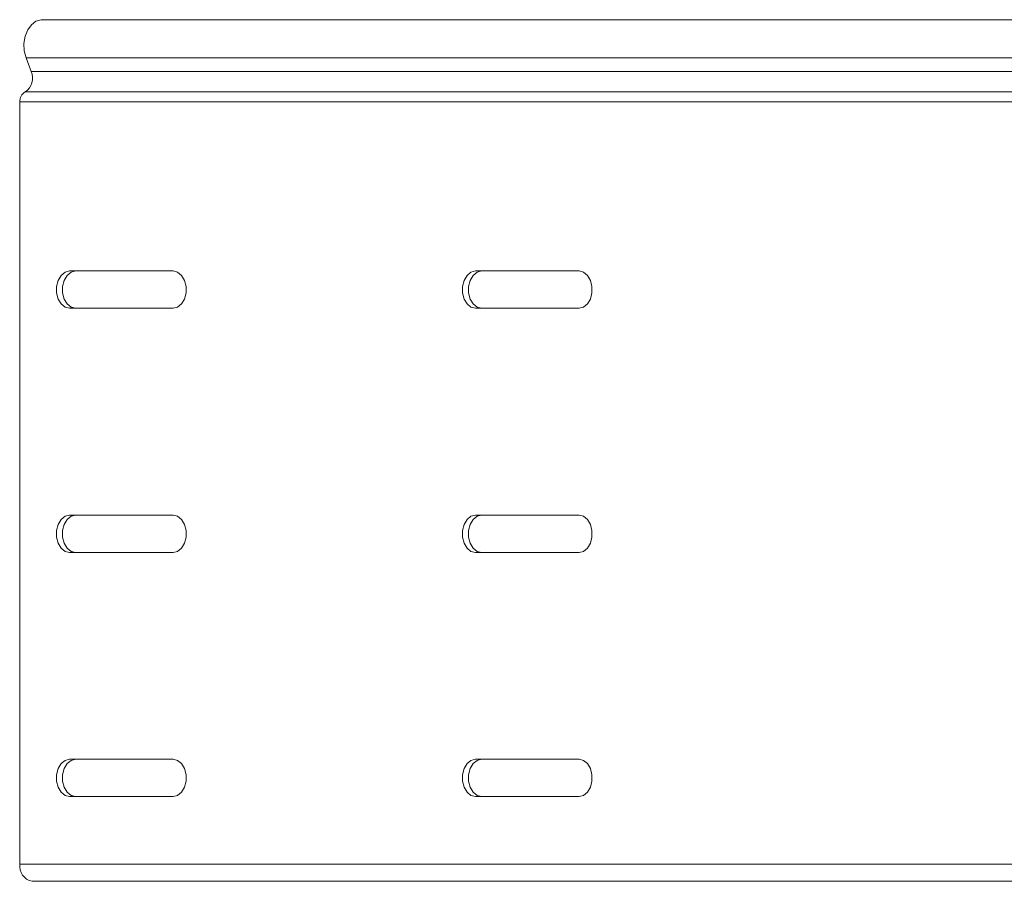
# Model space of a CAD drawing. Header units: millimetres. Extents: x -494 to 3219, y -845 to 19.
# Tile 18 of 21: x 2536 to 2708, y -131 to 19. Entities that reach past the tile are written whole.
import ezdxf

# ---------------------------------------------------------------- set-up
doc = ezdxf.new("R2010")
doc.units = ezdxf.units.MM

msp = doc.modelspace()

# ---------------------------------------------------------------- linework, layer by layer
at = {"color": 7, "linetype": 'Continuous', "lineweight": 15}
for p, q in [((2821.33, 18.71), (2540.09, 18.71)), ((2538.18, 9.71), (2537.29, 12.09)), ((2536.2, -128.29), (2536.2, 4.41)), ((2562.9, -25.04), (2544.87, -25.04)), ((2633.61, -25.04), (2615.58, -25.04)), ((2544.87, -31.54), (2562.9, -31.54)), ((2615.58, -31.54), (2633.61, -31.54)), ((2562.9, -67.54), (2544.87, -67.54)), ((2633.61, -67.54), (2615.58, -67.54)), ((2544.87, -74.04), (2562.9, -74.04)), ((2615.58, -74.04), (2633.61, -74.04)), ((2562.9, -110.04), (2544.87, -110.04)), ((2633.61, -110.04), (2615.58, -110.04)), ((2544.87, -116.54), (2562.9, -116.54)), ((2615.58, -116.54), (2633.61, -116.54)), ((2712.74, -131.29), (2538.33, -131.29))]:
    msp.add_line(p, q, dxfattribs=at)
at = {"color": 7, "linetype": 'Continuous', "lineweight": 0}
for p, q in [((2819.68, 12.09), (2537.29, 12.09)), ((2820.21, 9.71), (2538.18, 9.71)), ((2819.58, 6.13), (2537.12, 6.13)), ((2819.05, 4.41), (2536.2, 4.41)), ((2712.39, -128.29), (2536.2, -128.29))]:
    msp.add_line(p, q, dxfattribs=at)
at = {"color": 7, "linetype": 'Continuous', "lineweight": 15, "flags": 128}
for points in [[(2537.29, 12.09), (2536.98, 13.3), (2536.92, 14.57), (2537.12, 15.82), (2537.57, 16.94), (2538.21, 17.84), (2539.01, 18.44), (2539.9, 18.7), (2540.09, 18.71)], [(2544.87, -25.04), (2544.08, -25.24), (2543.39, -25.8), (2542.88, -26.67), (2542.6, -27.73), (2542.6, -28.86), (2542.88, -29.92), (2543.39, -30.78), (2544.08, -31.35), (2544.87, -31.54)], [(2545.93, -31.54), (2545.14, -31.35), (2544.45, -30.78), (2543.94, -29.92), (2543.66, -28.86), (2543.66, -27.73), (2543.94, -26.67), (2544.45, -25.8), (2545.14, -25.24), (2545.93, -25.04)], [(2562.9, -31.54), (2563.68, -31.35), (2564.38, -30.78), (2564.89, -29.92), (2565.16, -28.86), (2565.16, -27.73), (2564.89, -26.67), (2564.38, -25.8), (2563.68, -25.24), (2562.9, -25.04)], [(2615.58, -25.04), (2614.79, -25.24), (2614.1, -25.8), (2613.59, -26.67), (2613.31, -27.73), (2613.31, -28.86), (2613.59, -29.92), (2614.1, -30.78), (2614.79, -31.35), (2615.58, -31.54)], [(2616.64, -31.54), (2615.85, -31.35), (2615.16, -30.78), (2614.65, -29.92), (2614.37, -28.86), (2614.37, -27.73), (2614.65, -26.67), (2615.16, -25.8), (2615.85, -25.24), (2616.64, -25.04)], [(2633.61, -31.54), (2634.39, -31.35), (2635.09, -30.78), (2635.6, -29.92), (2635.87, -28.86), (2635.87, -27.73), (2635.6, -26.67), (2635.09, -25.8), (2634.39, -25.24), (2633.61, -25.04)], [(2544.87, -67.54), (2544.08, -67.74), (2543.39, -68.3), (2542.88, -69.17), (2542.6, -70.23), (2542.6, -71.36), (2542.88, -72.42), (2543.39, -73.28), (2544.08, -73.85), (2544.87, -74.04)], [(2545.93, -74.04), (2545.14, -73.85), (2544.45, -73.28), (2543.94, -72.42), (2543.66, -71.36), (2543.66, -70.23), (2543.94, -69.17), (2544.45, -68.3), (2545.14, -67.74), (2545.93, -67.54)], [(2562.9, -74.04), (2563.68, -73.85), (2564.38, -73.28), (2564.89, -72.42), (2565.16, -71.36), (2565.16, -70.23), (2564.89, -69.17), (2564.38, -68.3), (2563.68, -67.74), (2562.9, -67.54)], [(2615.58, -67.54), (2614.79, -67.74), (2614.1, -68.3), (2613.59, -69.17), (2613.31, -70.23), (2613.31, -71.36), (2613.59, -72.42), (2614.1, -73.28), (2614.79, -73.85), (2615.58, -74.04)], [(2616.64, -74.04), (2615.85, -73.85), (2615.16, -73.28), (2614.65, -72.42), (2614.37, -71.36), (2614.37, -70.23), (2614.65, -69.17), (2615.16, -68.3), (2615.85, -67.74), (2616.64, -67.54)], [(2633.61, -74.04), (2634.39, -73.85), (2635.09, -73.28), (2635.6, -72.42), (2635.87, -71.36), (2635.87, -70.23), (2635.6, -69.17), (2635.09, -68.3), (2634.39, -67.74), (2633.61, -67.54)], [(2544.87, -110.04), (2544.08, -110.24), (2543.39, -110.8), (2542.88, -111.67), (2542.6, -112.73), (2542.6, -113.86), (2542.88, -114.92), (2543.39, -115.78), (2544.08, -116.35), (2544.87, -116.54)], [(2545.93, -116.54), (2545.14, -116.35), (2544.45, -115.78), (2543.94, -114.92), (2543.66, -113.86), (2543.66, -112.73), (2543.94, -111.67), (2544.45, -110.8), (2545.14, -110.24), (2545.93, -110.04)], [(2562.9, -116.54), (2563.68, -116.35), (2564.38, -115.78), (2564.89, -114.92), (2565.16, -113.86), (2565.16, -112.73), (2564.89, -111.67), (2564.38, -110.8), (2563.68, -110.24), (2562.9, -110.04)], [(2615.58, -110.04), (2614.79, -110.24), (2614.1, -110.8), (2613.59, -111.67), (2613.31, -112.73), (2613.31, -113.86), (2613.59, -114.92), (2614.1, -115.78), (2614.79, -116.35), (2615.58, -116.54)], [(2616.64, -116.54), (2615.85, -116.35), (2615.16, -115.78), (2614.65, -114.92), (2614.37, -113.86), (2614.37, -112.73), (2614.65, -111.67), (2615.16, -110.8), (2615.85, -110.24), (2616.64, -110.04)], [(2633.61, -116.54), (2634.39, -116.35), (2635.09, -115.78), (2635.6, -114.92), (2635.87, -113.86), (2635.87, -112.73), (2635.6, -111.67), (2635.09, -110.8), (2634.39, -110.24), (2633.61, -110.04)]]:
    msp.add_lwpolyline(points, dxfattribs=at)
at = {"color": 7, "linetype": 'Continuous', "lineweight": 15}
for centre, radius, start, end in [((2535.58, 8.54), 2.86, 302.6699, 24.1904), ((2538.02, 4.55), 1.82, 119.6534, 184.4925), ((2538.86, -128.67), 2.68, 171.9507, 258.5781)]:
    msp.add_arc(centre, radius, start, end, dxfattribs=at)

doc.saveas('drawing.dxf')
